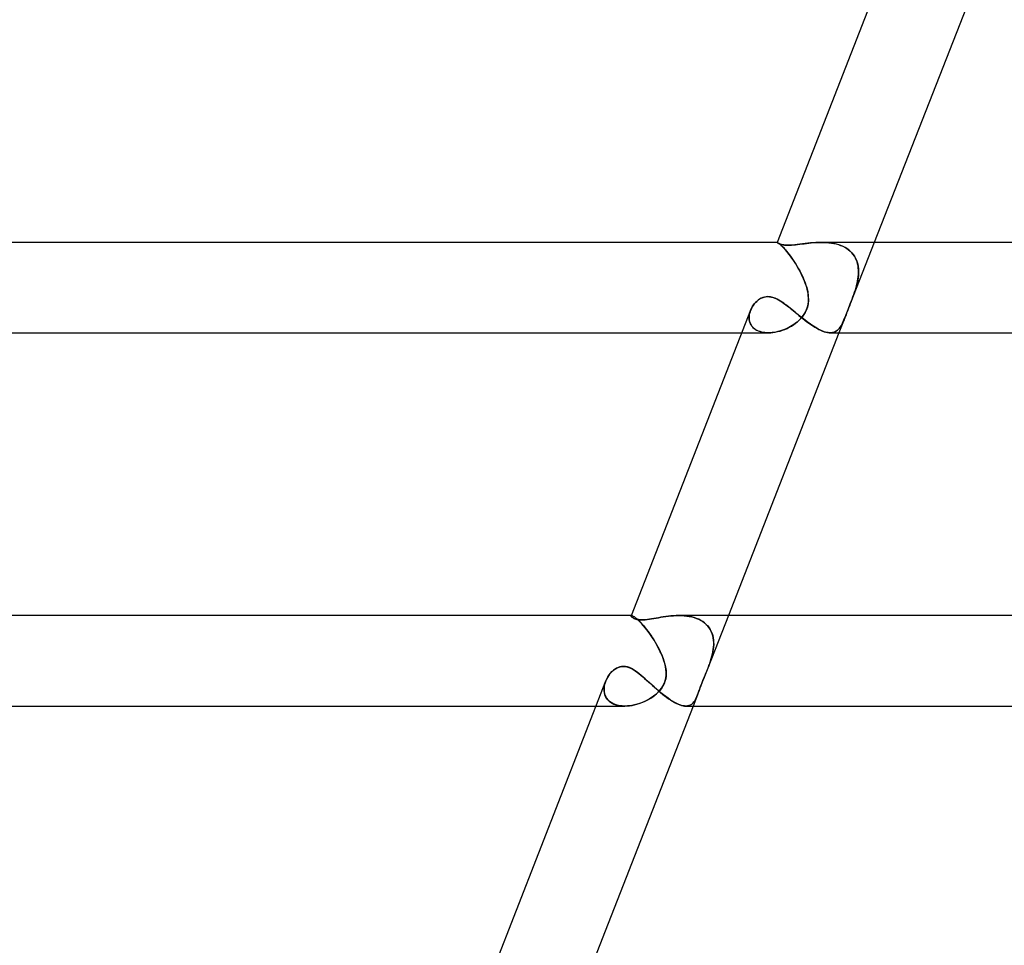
# Model space of a CAD drawing. Header units: millimetres. Extents: x -535 to 535, y -2 to 330.
# Tile 9 of 88: x -353 to -310, y 39 to 80. Entities that reach past the tile are written whole.
import ezdxf

# ---------------------------------------------------------------- set-up
doc = ezdxf.new("R2010")
doc.units = ezdxf.units.MM
doc.layers.add('HIDDEN', color=7, linetype='Continuous')
doc.layers.add('THICK', color=7, linetype='Continuous')

msp = doc.modelspace()

# ---------------------------------------------------------------- linework, layer by layer
at = {"layer": 'HIDDEN'}
for p, q in [((-319.885, 69.999), (-319.886, 69.999)), ((-319.886, 69.999), (-319.886, 69.998)), ((-319.886, 69.998), (-319.886, 69.999)), ((-319.886, 69.999), (-319.886, 69.999)), ((-319.886, 69.999), (-319.885, 69.999)), ((-319.884, 69.993), (-319.886, 69.998)), ((-319.884, 70), (-319.885, 70)), ((-319.885, 70), (-319.885, 69.999)), ((-319.885, 69.999), (-319.885, 70)), ((-319.885, 70), (-319.884, 70)), ((-319.883, 70), (-319.884, 70)), ((-319.884, 70), (-319.884, 70)), ((-319.884, 70), (-319.883, 70)), ((-319.877, 69.986), (-319.884, 69.993)), ((-319.876, 69.998), (-319.883, 70)), ((-319.883, 70), (-319.876, 69.998)), ((-319.865, 69.976), (-319.877, 69.986)), ((-319.863, 69.993), (-319.876, 69.998)), ((-319.876, 69.998), (-319.864, 69.993)), ((-319.849, 69.965), (-319.865, 69.976)), ((-319.864, 69.993), (-319.848, 69.984)), ((-319.847, 69.983), (-319.863, 69.993)), ((-319.828, 69.953), (-319.849, 69.965)), ((-319.848, 69.984), (-319.828, 69.97)), ((-319.826, 69.968), (-319.847, 69.983)), ((-319.828, 69.97), (-319.803, 69.951)), ((-319.802, 69.94), (-319.828, 69.953)), ((-319.801, 69.949), (-319.826, 69.968)), ((-319.803, 69.951), (-319.774, 69.928)), ((-319.772, 69.927), (-319.802, 69.94)), ((-319.771, 69.925), (-319.801, 69.949)), ((-319.774, 69.928), (-319.741, 69.899)), ((-319.736, 69.915), (-319.772, 69.927)), ((-319.737, 69.895), (-319.771, 69.925)), ((-319.741, 69.899), (-319.704, 69.865)), ((-319.7, 69.86), (-319.737, 69.895)), ((-319.695, 69.903), (-319.736, 69.915)), ((-319.704, 69.865), (-319.663, 69.825)), ((-319.659, 69.82), (-319.7, 69.86)), ((-319.648, 69.892), (-319.695, 69.903)), ((-319.663, 69.825), (-319.619, 69.779)), ((-319.614, 69.774), (-319.659, 69.82)), ((-319.595, 69.884), (-319.648, 69.892)), ((-319.619, 69.779), (-319.571, 69.727)), ((-319.566, 69.722), (-319.614, 69.774)), ((-319.536, 69.877), (-319.595, 69.884)), ((-319.571, 69.727), (-319.519, 69.669)), ((-319.515, 69.664), (-319.566, 69.722)), ((-319.473, 69.873), (-319.536, 69.877)), ((-319.519, 69.669), (-319.466, 69.606)), ((-319.462, 69.601), (-319.515, 69.664)), ((-319.404, 69.872), (-319.473, 69.873)), ((-319.466, 69.606), (-319.41, 69.537)), ((-319.407, 69.534), (-319.462, 69.601)), ((-319.31, 69.874), (-319.404, 69.872)), ((-319.211, 69.88), (-319.31, 69.874)), ((-319.107, 69.889), (-319.211, 69.88)), ((-318.998, 69.902), (-319.107, 69.889)), ((-318.885, 69.916), (-318.998, 69.902)), ((-318.77, 69.93), (-318.885, 69.916)), ((-318.653, 69.945), (-318.77, 69.93)), ((-318.534, 69.96), (-318.653, 69.945)), ((-318.413, 69.973), (-318.534, 69.96)), ((-318.291, 69.984), (-318.413, 69.973)), ((-318.169, 69.992), (-318.291, 69.984)), ((-318.047, 69.998), (-318.169, 69.992)), ((-317.924, 70), (-318.047, 69.998)), ((-317.925, 70), (-317.815, 69.998)), ((-317.812, 69.998), (-317.924, 70)), ((-317.815, 69.998), (-317.705, 69.993)), ((-317.7, 69.993), (-317.812, 69.998)), ((-317.705, 69.993), (-317.596, 69.984)), ((-317.589, 69.983), (-317.7, 69.993)), ((-317.596, 69.984), (-317.489, 69.97)), ((-317.479, 69.968), (-317.589, 69.983)), ((-317.489, 69.97), (-317.382, 69.951)), ((-317.372, 69.949), (-317.479, 69.968)), ((-317.382, 69.951), (-317.278, 69.928)), ((-317.267, 69.925), (-317.372, 69.949)), ((-317.278, 69.928), (-317.176, 69.899)), ((-317.165, 69.895), (-317.267, 69.925)), ((-317.176, 69.899), (-317.078, 69.865)), ((-317.067, 69.86), (-317.165, 69.895)), ((-317.078, 69.865), (-316.984, 69.825)), ((-316.973, 69.82), (-317.067, 69.86)), ((-316.984, 69.825), (-316.893, 69.779)), ((-316.884, 69.774), (-316.973, 69.82)), ((-316.893, 69.779), (-316.807, 69.727)), ((-316.799, 69.721), (-316.884, 69.774)), ((-316.807, 69.727), (-316.727, 69.669)), ((-316.72, 69.664), (-316.799, 69.721)), ((-316.727, 69.669), (-316.652, 69.606)), ((-316.648, 69.601), (-316.72, 69.664)), ((-315.591, 70), (-316.653, 67.282)), ((-316.652, 69.606), (-316.585, 69.537)), ((-316.582, 69.534), (-316.648, 69.601)), ((-319.41, 69.537), (-319.352, 69.463)), ((-319.351, 69.462), (-319.407, 69.534)), ((-319.352, 69.463), (-319.293, 69.385)), ((-319.294, 69.385), (-319.351, 69.462)), ((-319.236, 69.305), (-319.294, 69.385)), ((-319.293, 69.385), (-319.233, 69.301)), ((-319.178, 69.221), (-319.236, 69.305)), ((-319.233, 69.301), (-319.173, 69.214)), ((-319.12, 69.135), (-319.178, 69.221)), ((-319.173, 69.214), (-319.113, 69.124)), ((-316.585, 69.537), (-316.524, 69.463)), ((-316.523, 69.462), (-316.582, 69.534)), ((-316.524, 69.463), (-316.47, 69.385)), ((-316.47, 69.385), (-316.523, 69.462)), ((-316.425, 69.305), (-316.47, 69.385)), ((-316.47, 69.385), (-316.423, 69.301)), ((-316.386, 69.221), (-316.425, 69.305)), ((-316.423, 69.301), (-316.383, 69.214)), ((-316.355, 69.135), (-316.386, 69.221)), ((-316.383, 69.214), (-316.351, 69.124)), ((-319.064, 69.046), (-319.12, 69.135)), ((-319.113, 69.124), (-319.054, 69.03)), ((-319.008, 68.955), (-319.064, 69.046)), ((-319.054, 69.03), (-318.996, 68.934)), ((-318.954, 68.862), (-319.008, 68.955)), ((-318.996, 68.934), (-318.939, 68.835)), ((-318.901, 68.767), (-318.954, 68.862)), ((-318.939, 68.835), (-318.884, 68.735)), ((-318.851, 68.672), (-318.901, 68.767)), ((-318.884, 68.735), (-318.831, 68.633)), ((-316.33, 69.046), (-316.355, 69.135)), ((-316.351, 69.124), (-316.326, 69.03)), ((-316.311, 68.955), (-316.33, 69.046)), ((-316.326, 69.03), (-316.308, 68.934)), ((-316.298, 68.862), (-316.311, 68.955)), ((-316.308, 68.934), (-316.296, 68.835)), ((-316.292, 68.767), (-316.298, 68.862)), ((-316.296, 68.835), (-316.291, 68.735)), ((-316.29, 68.672), (-316.292, 68.767)), ((-316.291, 68.735), (-316.291, 68.633)), ((-318.803, 68.576), (-318.851, 68.672)), ((-318.831, 68.633), (-318.78, 68.529)), ((-318.757, 68.479), (-318.803, 68.576)), ((-318.78, 68.529), (-318.733, 68.424)), ((-318.715, 68.383), (-318.757, 68.479)), ((-318.733, 68.424), (-318.688, 68.319)), ((-318.676, 68.287), (-318.715, 68.383)), ((-318.688, 68.319), (-318.648, 68.213)), ((-318.64, 68.191), (-318.676, 68.287)), ((-316.351, 68.191), (-316.331, 68.287)), ((-316.325, 68.319), (-316.346, 68.213)), ((-316.331, 68.287), (-316.315, 68.383)), ((-316.309, 68.424), (-316.325, 68.319)), ((-316.315, 68.383), (-316.302, 68.479)), ((-316.297, 68.529), (-316.309, 68.424)), ((-316.302, 68.479), (-316.294, 68.576)), ((-316.291, 68.633), (-316.297, 68.529)), ((-316.294, 68.576), (-316.29, 68.672)), ((-318.648, 68.213), (-318.611, 68.106)), ((-318.607, 68.095), (-318.64, 68.191)), ((-318.611, 68.106), (-318.579, 68)), ((-318.579, 68), (-318.607, 68.095)), ((-318.555, 67.909), (-318.579, 68)), ((-318.579, 68), (-318.533, 67.811)), ((-318.535, 67.819), (-318.555, 67.909)), ((-316.437, 67.875), (-316.478, 67.751)), ((-316.464, 67.794), (-316.43, 67.897)), ((-316.4, 68), (-316.437, 67.875)), ((-316.43, 67.897), (-316.4, 68)), ((-316.371, 68.106), (-316.4, 68)), ((-316.4, 68), (-316.374, 68.095)), ((-316.374, 68.095), (-316.351, 68.191)), ((-316.346, 68.213), (-316.371, 68.106)), ((-320.788, 67.391), (-320.735, 67.436)), ((-320.735, 67.436), (-320.673, 67.481)), ((-320.673, 67.481), (-320.597, 67.525)), ((-320.597, 67.525), (-320.507, 67.563)), ((-320.507, 67.563), (-320.404, 67.59)), ((-320.404, 67.59), (-320.291, 67.6)), ((-320.291, 67.6), (-320.215, 67.596)), ((-320.215, 67.596), (-320.138, 67.583)), ((-320.138, 67.583), (-320.06, 67.562)), ((-320.06, 67.562), (-319.982, 67.534)), ((-319.982, 67.534), (-319.903, 67.498)), ((-319.903, 67.498), (-319.824, 67.457)), ((-319.824, 67.457), (-319.745, 67.41)), ((-318.519, 67.728), (-318.535, 67.819)), ((-318.533, 67.811), (-318.507, 67.625)), ((-318.508, 67.637), (-318.519, 67.728)), ((-318.501, 67.441), (-318.516, 67.274)), ((-318.502, 67.547), (-318.508, 67.637)), ((-318.507, 67.625), (-318.501, 67.441)), ((-318.505, 67.368), (-318.501, 67.457)), ((-318.501, 67.457), (-318.502, 67.547)), ((-316.613, 67.383), (-316.574, 67.485)), ((-316.566, 67.505), (-316.611, 67.387)), ((-316.574, 67.485), (-316.536, 67.587)), ((-316.521, 67.627), (-316.566, 67.505)), ((-316.536, 67.587), (-316.499, 67.69)), ((-316.478, 67.751), (-316.521, 67.627)), ((-316.499, 67.69), (-316.464, 67.794)), ((-321.056, 67.002), (-321.081, 66.932)), ((-321.079, 66.936), (-321.058, 66.996)), ((-321.058, 66.996), (-321.031, 67.058)), ((-321.031, 67.058), (-321.001, 67.118)), ((-321.001, 67.118), (-320.966, 67.177)), ((-320.966, 67.177), (-320.927, 67.234)), ((-320.927, 67.234), (-320.885, 67.289)), ((-320.885, 67.289), (-320.838, 67.342)), ((-320.838, 67.342), (-320.788, 67.391)), ((-319.745, 67.41), (-319.666, 67.358)), ((-319.666, 67.358), (-319.586, 67.302)), ((-319.586, 67.302), (-319.505, 67.242)), ((-319.505, 67.242), (-319.424, 67.18)), ((-319.424, 67.18), (-319.342, 67.115)), ((-319.342, 67.115), (-319.259, 67.048)), ((-319.259, 67.048), (-319.176, 66.98)), ((-319.176, 66.98), (-319.091, 66.91)), ((-318.592, 67.009), (-318.642, 66.904)), ((-318.621, 66.943), (-318.585, 67.025)), ((-318.549, 67.131), (-318.592, 67.009)), ((-318.585, 67.025), (-318.555, 67.109)), ((-318.555, 67.109), (-318.532, 67.194)), ((-318.516, 67.274), (-318.549, 67.131)), ((-318.532, 67.194), (-318.516, 67.28)), ((-318.516, 67.28), (-318.505, 67.368)), ((-316.761, 67.003), (-316.79, 66.93)), ((-316.779, 66.957), (-316.748, 67.037)), ((-316.729, 67.085), (-316.761, 67.003)), ((-316.748, 67.037), (-316.717, 67.118)), ((-316.693, 67.177), (-316.729, 67.085)), ((-316.717, 67.118), (-316.684, 67.2)), ((-316.653, 67.279), (-316.693, 67.177)), ((-316.684, 67.2), (-316.652, 67.283)), ((-316.611, 67.387), (-316.653, 67.279)), ((-316.652, 67.283), (-316.613, 67.383)), ((-321.121, 66.691), (-321.118, 66.752)), ((-321.12, 66.63), (-321.121, 66.691)), ((-321.113, 66.788), (-321.12, 66.716)), ((-321.12, 66.716), (-321.12, 66.645)), ((-321.12, 66.645), (-321.114, 66.575)), ((-321.113, 66.571), (-321.12, 66.63)), ((-321.118, 66.752), (-321.109, 66.813)), ((-321.114, 66.575), (-321.1, 66.506)), ((-321.1, 66.86), (-321.113, 66.788)), ((-321.102, 66.513), (-321.113, 66.571)), ((-321.109, 66.813), (-321.097, 66.875)), ((-321.081, 66.932), (-321.1, 66.86)), ((-321.097, 66.875), (-321.079, 66.936)), ((-319.091, 66.91), (-319.006, 66.839)), ((-319.006, 66.839), (-318.919, 66.769)), ((-318.986, 66.489), (-318.908, 66.56)), ((-318.88, 66.586), (-318.941, 66.529)), ((-318.919, 66.769), (-318.832, 66.698)), ((-318.908, 66.56), (-318.836, 66.633)), ((-318.819, 66.651), (-318.88, 66.586)), ((-318.836, 66.633), (-318.772, 66.708)), ((-318.832, 66.698), (-318.744, 66.628)), ((-318.758, 66.726), (-318.819, 66.651)), ((-318.772, 66.708), (-318.715, 66.785)), ((-318.698, 66.81), (-318.758, 66.726)), ((-318.744, 66.628), (-318.656, 66.559)), ((-318.715, 66.785), (-318.665, 66.863)), ((-318.642, 66.904), (-318.698, 66.81)), ((-318.665, 66.863), (-318.621, 66.943)), ((-318.656, 66.559), (-318.567, 66.492)), ((-316.839, 66.803), (-317.153, 66)), ((-316.963, 66.501), (-316.931, 66.574)), ((-316.929, 66.58), (-316.953, 66.523)), ((-316.931, 66.574), (-316.9, 66.649)), ((-316.903, 66.644), (-316.929, 66.58)), ((-316.873, 66.716), (-316.903, 66.644)), ((-316.9, 66.649), (-316.87, 66.725)), ((-316.841, 66.799), (-316.873, 66.716)), ((-316.87, 66.725), (-316.839, 66.803)), ((-316.816, 66.862), (-316.841, 66.799)), ((-316.839, 66.803), (-316.809, 66.88)), ((-316.79, 66.93), (-316.816, 66.862)), ((-316.809, 66.88), (-316.779, 66.957)), ((-321.085, 66.457), (-321.102, 66.513)), ((-321.1, 66.506), (-321.079, 66.44)), ((-321.063, 66.402), (-321.085, 66.457)), ((-321.079, 66.44), (-321.05, 66.376)), ((-321.035, 66.35), (-321.063, 66.402)), ((-321.05, 66.376), (-321.013, 66.315)), ((-321.002, 66.301), (-321.035, 66.35)), ((-321.013, 66.315), (-320.968, 66.258)), ((-320.964, 66.254), (-321.002, 66.301)), ((-320.968, 66.258), (-320.916, 66.206)), ((-320.921, 66.211), (-320.964, 66.254)), ((-320.873, 66.171), (-320.921, 66.211)), ((-320.916, 66.206), (-320.856, 66.159)), ((-320.82, 66.135), (-320.873, 66.171)), ((-320.856, 66.159), (-320.79, 66.118)), ((-320.763, 66.103), (-320.82, 66.135)), ((-320.79, 66.118), (-320.716, 66.082)), ((-319.756, 66.079), (-319.652, 66.113)), ((-319.607, 66.129), (-319.69, 66.1)), ((-319.652, 66.113), (-319.549, 66.152)), ((-319.526, 66.162), (-319.607, 66.129)), ((-319.549, 66.152), (-319.447, 66.197)), ((-319.445, 66.197), (-319.526, 66.162)), ((-319.447, 66.197), (-319.348, 66.246)), ((-319.366, 66.236), (-319.445, 66.197)), ((-319.289, 66.278), (-319.366, 66.236)), ((-319.348, 66.246), (-319.252, 66.3)), ((-319.214, 66.323), (-319.289, 66.278)), ((-319.252, 66.3), (-319.159, 66.359)), ((-319.141, 66.371), (-319.214, 66.323)), ((-319.159, 66.359), (-319.07, 66.422)), ((-319.072, 66.421), (-319.141, 66.371)), ((-319.005, 66.473), (-319.072, 66.421)), ((-319.07, 66.422), (-318.986, 66.489)), ((-318.941, 66.529), (-319.005, 66.473)), ((-318.567, 66.492), (-318.479, 66.427)), ((-318.479, 66.427), (-318.39, 66.365)), ((-318.39, 66.365), (-318.302, 66.306)), ((-318.302, 66.306), (-318.214, 66.25)), ((-318.214, 66.25), (-318.128, 66.2)), ((-318.128, 66.2), (-318.044, 66.154)), ((-318.044, 66.154), (-317.962, 66.114)), ((-317.962, 66.114), (-317.882, 66.079)), ((-317.258, 66.081), (-317.213, 66.116)), ((-317.2, 66.128), (-317.234, 66.099)), ((-317.213, 66.116), (-317.171, 66.156)), ((-317.168, 66.16), (-317.2, 66.128)), ((-317.171, 66.156), (-317.132, 66.202)), ((-317.137, 66.195), (-317.168, 66.16)), ((-317.108, 66.234), (-317.137, 66.195)), ((-317.132, 66.202), (-317.095, 66.253)), ((-317.08, 66.275), (-317.108, 66.234)), ((-317.095, 66.253), (-317.06, 66.308)), ((-317.053, 66.319), (-317.08, 66.275)), ((-317.06, 66.308), (-317.027, 66.368)), ((-317.027, 66.366), (-317.053, 66.319)), ((-317.027, 66.368), (-316.994, 66.433)), ((-317.002, 66.416), (-317.027, 66.366)), ((-316.977, 66.468), (-317.002, 66.416)), ((-316.994, 66.433), (-316.963, 66.501)), ((-316.953, 66.523), (-316.977, 66.468)), ((-321.447, 66), (-320.273, 66)), ((-320.701, 66.076), (-320.763, 66.103)), ((-320.716, 66.082), (-320.636, 66.052)), ((-320.636, 66.052), (-320.701, 66.076)), ((-320.636, 66.052), (-320.551, 66.029)), ((-320.567, 66.033), (-320.636, 66.052)), ((-320.495, 66.018), (-320.567, 66.033)), ((-320.551, 66.029), (-320.461, 66.013)), ((-320.421, 66.008), (-320.495, 66.018)), ((-320.461, 66.013), (-320.367, 66.003)), ((-320.345, 66.002), (-320.421, 66.008)), ((-320.367, 66.003), (-320.27, 66)), ((-320.267, 66), (-320.345, 66.002)), ((-320.27, 66), (-320.17, 66.003)), ((-320.186, 66.002), (-320.267, 66)), ((-320.105, 66.009), (-320.186, 66.002)), ((-320.17, 66.003), (-320.068, 66.013)), ((-320.022, 66.02), (-320.105, 66.009)), ((-320.068, 66.013), (-319.965, 66.029)), ((-319.939, 66.034), (-320.022, 66.02)), ((-319.965, 66.029), (-319.861, 66.051)), ((-319.856, 66.052), (-319.939, 66.034)), ((-319.861, 66.051), (-319.756, 66.079)), ((-319.773, 66.074), (-319.856, 66.052)), ((-319.69, 66.1), (-319.773, 66.074)), ((-317.882, 66.079), (-317.804, 66.05)), ((-317.804, 66.05), (-317.73, 66.028)), ((-317.73, 66.028), (-317.66, 66.012)), ((-317.66, 66.012), (-317.593, 66.003)), ((-317.593, 66.003), (-317.529, 66)), ((-317.529, 66), (-317.468, 66.004)), ((-317.479, 66.002), (-317.528, 66)), ((-317.432, 66.009), (-317.479, 66.002)), ((-317.468, 66.004), (-317.41, 66.014)), ((-317.388, 66.019), (-317.432, 66.009)), ((-317.41, 66.014), (-317.356, 66.03)), ((-317.347, 66.034), (-317.388, 66.019)), ((-317.356, 66.03), (-317.305, 66.053)), ((-317.307, 66.052), (-317.347, 66.034)), ((-317.27, 66.074), (-317.307, 66.052)), ((-317.305, 66.053), (-317.258, 66.081)), ((-317.234, 66.099), (-317.27, 66.074)), ((-326.326, 53.497), (-326.328, 53.495)), ((-326.328, 53.495), (-326.326, 53.497)), ((-326.322, 53.499), (-326.326, 53.497)), ((-326.326, 53.497), (-326.322, 53.499)), ((-326.318, 53.5), (-326.322, 53.499)), ((-326.322, 53.499), (-326.318, 53.5)), ((-326.314, 53.5), (-326.318, 53.5)), ((-326.318, 53.5), (-326.314, 53.5)), ((-326.298, 53.498), (-326.314, 53.5)), ((-326.314, 53.5), (-326.298, 53.498)), ((-326.278, 53.491), (-326.298, 53.498)), ((-326.298, 53.498), (-326.278, 53.491)), ((-324.341, 53.498), (-324.459, 53.492)), ((-324.223, 53.5), (-324.341, 53.498)), ((-324.107, 53.498), (-324.223, 53.5)), ((-324.223, 53.5), (-324.107, 53.498)), ((-323.991, 53.491), (-324.107, 53.498)), ((-324.107, 53.498), (-323.992, 53.491)), ((-322.033, 53.5), (-322.941, 51.176)), ((-326.33, 53.493), (-326.331, 53.49)), ((-326.331, 53.49), (-326.33, 53.493)), ((-326.331, 53.479), (-326.331, 53.49)), ((-326.325, 53.466), (-326.331, 53.479)), ((-326.328, 53.495), (-326.33, 53.493)), ((-326.33, 53.493), (-326.328, 53.495)), ((-326.314, 53.45), (-326.325, 53.466)), ((-326.297, 53.432), (-326.314, 53.45)), ((-326.275, 53.414), (-326.297, 53.432)), ((-326.253, 53.479), (-326.278, 53.491)), ((-326.278, 53.491), (-326.253, 53.48)), ((-326.247, 53.395), (-326.275, 53.414)), ((-326.253, 53.48), (-326.223, 53.463)), ((-326.223, 53.463), (-326.253, 53.479)), ((-326.214, 53.377), (-326.247, 53.395)), ((-326.189, 53.44), (-326.223, 53.463)), ((-326.223, 53.463), (-326.189, 53.44)), ((-326.175, 53.36), (-326.214, 53.377)), ((-326.15, 53.411), (-326.189, 53.44)), ((-326.189, 53.44), (-326.151, 53.412)), ((-326.129, 53.344), (-326.175, 53.36)), ((-326.151, 53.412), (-326.109, 53.378)), ((-326.107, 53.376), (-326.15, 53.411)), ((-326.075, 53.33), (-326.129, 53.344)), ((-326.109, 53.378), (-326.062, 53.337)), ((-326.06, 53.335), (-326.107, 53.376)), ((-326.014, 53.32), (-326.075, 53.33)), ((-326.062, 53.337), (-326.011, 53.29)), ((-326.009, 53.288), (-326.06, 53.335)), ((-325.946, 53.313), (-326.014, 53.32)), ((-326.011, 53.29), (-325.957, 53.236)), ((-325.954, 53.234), (-326.009, 53.288)), ((-325.957, 53.236), (-325.899, 53.176)), ((-325.896, 53.173), (-325.954, 53.234)), ((-325.87, 53.311), (-325.946, 53.313)), ((-325.899, 53.176), (-325.84, 53.111)), ((-325.836, 53.107), (-325.896, 53.173)), ((-325.791, 53.313), (-325.87, 53.311)), ((-325.84, 53.111), (-325.778, 53.04)), ((-325.774, 53.035), (-325.836, 53.107)), ((-325.706, 53.319), (-325.791, 53.313)), ((-325.617, 53.328), (-325.706, 53.319)), ((-325.524, 53.341), (-325.617, 53.328)), ((-325.428, 53.356), (-325.524, 53.341)), ((-325.329, 53.372), (-325.428, 53.356)), ((-325.228, 53.389), (-325.329, 53.372)), ((-325.126, 53.407), (-325.228, 53.389)), ((-325.021, 53.424), (-325.126, 53.407)), ((-324.913, 53.441), (-325.021, 53.424)), ((-324.803, 53.457), (-324.913, 53.441)), ((-324.69, 53.471), (-324.803, 53.457)), ((-324.575, 53.483), (-324.69, 53.471)), ((-324.459, 53.492), (-324.575, 53.483)), ((-323.992, 53.491), (-323.878, 53.48)), ((-323.877, 53.479), (-323.991, 53.491)), ((-323.878, 53.48), (-323.766, 53.463)), ((-323.765, 53.463), (-323.877, 53.479)), ((-323.766, 53.463), (-323.657, 53.44)), ((-323.656, 53.44), (-323.765, 53.463)), ((-323.657, 53.44), (-323.552, 53.412)), ((-323.549, 53.411), (-323.656, 53.44)), ((-323.552, 53.412), (-323.45, 53.378)), ((-323.446, 53.376), (-323.549, 53.411)), ((-323.45, 53.378), (-323.352, 53.337)), ((-323.348, 53.335), (-323.446, 53.376)), ((-323.352, 53.337), (-323.259, 53.29)), ((-323.255, 53.288), (-323.348, 53.335)), ((-323.259, 53.29), (-323.171, 53.236)), ((-323.168, 53.234), (-323.255, 53.288)), ((-323.171, 53.236), (-323.09, 53.176)), ((-323.086, 53.173), (-323.168, 53.234)), ((-323.09, 53.176), (-323.016, 53.111)), ((-323.012, 53.107), (-323.086, 53.173)), ((-323.016, 53.111), (-322.949, 53.04)), ((-322.945, 53.035), (-323.012, 53.107)), ((-325.778, 53.04), (-325.714, 52.963)), ((-325.71, 52.958), (-325.774, 53.035)), ((-325.714, 52.963), (-325.649, 52.882)), ((-325.645, 52.876), (-325.71, 52.958)), ((-325.649, 52.882), (-325.584, 52.796)), ((-325.579, 52.79), (-325.645, 52.876)), ((-325.584, 52.796), (-325.519, 52.708)), ((-325.514, 52.7), (-325.579, 52.79)), ((-325.519, 52.708), (-325.455, 52.615)), ((-325.449, 52.607), (-325.514, 52.7)), ((-322.949, 53.04), (-322.89, 52.963)), ((-322.886, 52.958), (-322.945, 53.035)), ((-322.89, 52.963), (-322.838, 52.882)), ((-322.835, 52.876), (-322.886, 52.958)), ((-322.838, 52.882), (-322.794, 52.796)), ((-322.791, 52.79), (-322.835, 52.876)), ((-322.794, 52.796), (-322.758, 52.708)), ((-322.756, 52.7), (-322.791, 52.79)), ((-322.758, 52.708), (-322.73, 52.615)), ((-322.728, 52.607), (-322.756, 52.7)), ((-325.455, 52.615), (-325.391, 52.52)), ((-325.385, 52.511), (-325.449, 52.607)), ((-325.391, 52.52), (-325.328, 52.422)), ((-325.323, 52.413), (-325.385, 52.511)), ((-325.328, 52.422), (-325.268, 52.323)), ((-325.262, 52.313), (-325.323, 52.413)), ((-325.268, 52.323), (-325.209, 52.222)), ((-325.203, 52.212), (-325.262, 52.313)), ((-325.209, 52.222), (-325.152, 52.12)), ((-325.147, 52.11), (-325.203, 52.212)), ((-322.73, 52.615), (-322.709, 52.52)), ((-322.707, 52.511), (-322.728, 52.607)), ((-322.709, 52.52), (-322.695, 52.422)), ((-322.694, 52.413), (-322.707, 52.511)), ((-322.695, 52.422), (-322.688, 52.323)), ((-322.687, 52.313), (-322.694, 52.413)), ((-322.693, 52.11), (-322.687, 52.212)), ((-322.687, 52.222), (-322.692, 52.12)), ((-322.688, 52.323), (-322.687, 52.222)), ((-322.687, 52.212), (-322.687, 52.313)), ((-325.152, 52.12), (-325.098, 52.017)), ((-325.094, 52.007), (-325.147, 52.11)), ((-325.098, 52.017), (-325.048, 51.913)), ((-325.044, 51.905), (-325.094, 52.007)), ((-325.048, 51.913), (-325, 51.809)), ((-324.997, 51.803), (-325.044, 51.905)), ((-325, 51.809), (-324.957, 51.705)), ((-324.955, 51.701), (-324.997, 51.803)), ((-322.765, 51.701), (-322.741, 51.803)), ((-322.74, 51.809), (-322.764, 51.705)), ((-322.741, 51.803), (-322.72, 51.905)), ((-322.719, 51.913), (-322.74, 51.809)), ((-322.72, 51.905), (-322.704, 52.007)), ((-322.703, 52.017), (-322.719, 51.913)), ((-322.704, 52.007), (-322.693, 52.11)), ((-322.692, 52.12), (-322.703, 52.017)), ((-324.957, 51.705), (-324.917, 51.602)), ((-324.917, 51.6), (-324.955, 51.701)), ((-324.917, 51.602), (-324.882, 51.5)), ((-324.883, 51.5), (-324.917, 51.6)), ((-324.846, 51.375), (-324.883, 51.5)), ((-324.882, 51.5), (-324.841, 51.357)), ((-324.817, 51.249), (-324.846, 51.375)), ((-324.841, 51.357), (-324.811, 51.217)), ((-322.88, 51.337), (-322.899, 51.284)), ((-322.897, 51.291), (-322.878, 51.343)), ((-322.861, 51.391), (-322.88, 51.337)), ((-322.878, 51.343), (-322.859, 51.396)), ((-322.842, 51.445), (-322.861, 51.391)), ((-322.859, 51.396), (-322.841, 51.448)), ((-322.824, 51.5), (-322.842, 51.445)), ((-322.841, 51.448), (-322.824, 51.5)), ((-322.793, 51.602), (-322.824, 51.5)), ((-322.824, 51.5), (-322.793, 51.6)), ((-322.764, 51.705), (-322.793, 51.602)), ((-322.793, 51.6), (-322.765, 51.701)), ((-327.308, 50.874), (-327.246, 50.951)), ((-327.246, 50.951), (-327.18, 51.022)), ((-327.18, 51.022), (-327.107, 51.086)), ((-327.107, 51.086), (-327.029, 51.142)), ((-327.029, 51.142), (-326.946, 51.189)), ((-326.946, 51.189), (-326.858, 51.224)), ((-326.858, 51.224), (-326.767, 51.247)), ((-326.767, 51.247), (-326.673, 51.254)), ((-326.673, 51.254), (-326.595, 51.249)), ((-326.595, 51.249), (-326.518, 51.234)), ((-326.518, 51.234), (-326.441, 51.211)), ((-326.441, 51.211), (-326.364, 51.179)), ((-326.364, 51.179), (-326.287, 51.14)), ((-326.287, 51.14), (-326.211, 51.095)), ((-326.211, 51.095), (-326.135, 51.044)), ((-326.135, 51.044), (-326.059, 50.989)), ((-326.059, 50.989), (-325.981, 50.928)), ((-325.981, 50.928), (-325.902, 50.863)), ((-324.796, 51.122), (-324.817, 51.249)), ((-324.811, 51.217), (-324.792, 51.08)), ((-324.786, 50.995), (-324.796, 51.122)), ((-324.792, 51.08), (-324.785, 50.949)), ((-324.785, 50.949), (-324.79, 50.825)), ((-324.787, 50.869), (-324.786, 50.995)), ((-323.056, 50.889), (-323.111, 50.757)), ((-323.108, 50.764), (-323.051, 50.903)), ((-322.999, 51.03), (-323.056, 50.889)), ((-323.051, 50.903), (-322.993, 51.044)), ((-322.94, 51.178), (-322.999, 51.03)), ((-322.993, 51.044), (-322.937, 51.185)), ((-322.919, 51.231), (-322.94, 51.178)), ((-322.937, 51.185), (-322.917, 51.238)), ((-322.899, 51.284), (-322.919, 51.231)), ((-322.917, 51.238), (-322.897, 51.291)), ((-327.506, 50.452), (-327.522, 50.371)), ((-327.51, 50.435), (-327.486, 50.524)), ((-327.484, 50.532), (-327.506, 50.452)), ((-327.486, 50.524), (-327.455, 50.611)), ((-327.455, 50.612), (-327.484, 50.532)), ((-327.455, 50.611), (-327.413, 50.703)), ((-327.413, 50.703), (-327.364, 50.791)), ((-327.364, 50.791), (-327.308, 50.874)), ((-325.902, 50.863), (-325.821, 50.795)), ((-325.821, 50.795), (-325.739, 50.722)), ((-325.739, 50.722), (-325.655, 50.647)), ((-325.655, 50.647), (-325.569, 50.571)), ((-325.569, 50.571), (-325.483, 50.493)), ((-325.483, 50.493), (-325.395, 50.414)), ((-324.88, 50.485), (-324.933, 50.381)), ((-324.927, 50.39), (-324.871, 50.504)), ((-324.838, 50.593), (-324.88, 50.485)), ((-324.871, 50.504), (-324.829, 50.623)), ((-324.808, 50.707), (-324.838, 50.593)), ((-324.829, 50.623), (-324.801, 50.745)), ((-324.79, 50.825), (-324.808, 50.707)), ((-324.801, 50.745), (-324.787, 50.869)), ((-323.263, 50.37), (-323.216, 50.494)), ((-323.21, 50.509), (-323.254, 50.395)), ((-323.216, 50.494), (-323.163, 50.628)), ((-323.162, 50.63), (-323.21, 50.509)), ((-323.163, 50.628), (-323.108, 50.764)), ((-323.111, 50.757), (-323.162, 50.63)), ((-327.532, 50.256), (-327.526, 50.346)), ((-327.531, 50.29), (-327.532, 50.21)), ((-327.53, 50.168), (-327.532, 50.256)), ((-327.532, 50.21), (-327.525, 50.131)), ((-327.522, 50.371), (-327.531, 50.29)), ((-327.517, 50.082), (-327.53, 50.168)), ((-327.526, 50.346), (-327.51, 50.435)), ((-327.525, 50.131), (-327.511, 50.054)), ((-327.494, 49.999), (-327.517, 50.082)), ((-327.511, 50.054), (-327.488, 49.98)), ((-325.395, 50.414), (-325.307, 50.335)), ((-325.243, 50.018), (-325.339, 49.942)), ((-325.307, 50.335), (-325.218, 50.257)), ((-325.292, 49.978), (-325.211, 50.046)), ((-325.154, 50.1), (-325.243, 50.018)), ((-325.218, 50.257), (-325.128, 50.179)), ((-325.211, 50.046), (-325.137, 50.117)), ((-325.071, 50.189), (-325.154, 50.1)), ((-325.137, 50.117), (-325.063, 50.198)), ((-325.128, 50.179), (-325.037, 50.103)), ((-324.997, 50.283), (-325.071, 50.189)), ((-325.063, 50.198), (-324.992, 50.289)), ((-325.037, 50.103), (-324.946, 50.029)), ((-324.933, 50.381), (-324.997, 50.283)), ((-324.992, 50.289), (-324.927, 50.39)), ((-324.946, 50.029), (-324.855, 49.958)), ((-323.367, 50.087), (-323.401, 49.998)), ((-323.399, 50.001), (-323.37, 50.078)), ((-323.37, 50.078), (-323.339, 50.162)), ((-323.332, 50.183), (-323.367, 50.087)), ((-323.339, 50.162), (-323.304, 50.259)), ((-323.294, 50.286), (-323.332, 50.183)), ((-323.304, 50.259), (-323.263, 50.37)), ((-323.254, 50.395), (-323.294, 50.286)), ((-327.461, 49.919), (-327.494, 49.999)), ((-327.488, 49.98), (-327.456, 49.91)), ((-327.417, 49.844), (-327.461, 49.919)), ((-327.456, 49.91), (-327.416, 49.843)), ((-327.363, 49.774), (-327.417, 49.844)), ((-327.416, 49.843), (-327.367, 49.78)), ((-327.367, 49.78), (-327.31, 49.722)), ((-327.298, 49.712), (-327.363, 49.774)), ((-327.31, 49.722), (-327.244, 49.67)), ((-327.222, 49.656), (-327.298, 49.712)), ((-327.244, 49.67), (-327.172, 49.625)), ((-327.138, 49.608), (-327.222, 49.656)), ((-327.172, 49.625), (-327.092, 49.587)), ((-327.046, 49.569), (-327.138, 49.608)), ((-327.092, 49.587), (-327.005, 49.555)), ((-326.002, 49.603), (-326.124, 49.568)), ((-326.079, 49.58), (-325.972, 49.613)), ((-325.882, 49.646), (-326.002, 49.603)), ((-325.972, 49.613), (-325.866, 49.652)), ((-325.765, 49.694), (-325.882, 49.646)), ((-325.866, 49.652), (-325.762, 49.696)), ((-325.652, 49.748), (-325.765, 49.694)), ((-325.762, 49.696), (-325.66, 49.744)), ((-325.66, 49.744), (-325.562, 49.797)), ((-325.543, 49.808), (-325.652, 49.748)), ((-325.562, 49.797), (-325.467, 49.853)), ((-325.439, 49.872), (-325.543, 49.808)), ((-325.467, 49.853), (-325.377, 49.914)), ((-325.339, 49.942), (-325.439, 49.872)), ((-325.377, 49.914), (-325.292, 49.978)), ((-324.855, 49.958), (-324.765, 49.89)), ((-324.765, 49.89), (-324.676, 49.826)), ((-324.676, 49.826), (-324.587, 49.766)), ((-324.587, 49.766), (-324.499, 49.711)), ((-324.499, 49.711), (-324.415, 49.662)), ((-324.415, 49.662), (-324.333, 49.619)), ((-324.333, 49.619), (-324.253, 49.582)), ((-324.253, 49.582), (-324.177, 49.552)), ((-323.686, 49.564), (-323.64, 49.598)), ((-323.62, 49.616), (-323.668, 49.576)), ((-323.64, 49.598), (-323.598, 49.639)), ((-323.576, 49.664), (-323.62, 49.616)), ((-323.598, 49.639), (-323.56, 49.686)), ((-323.399, 50.003), (-323.595, 49.5)), ((-323.536, 49.719), (-323.576, 49.664)), ((-323.56, 49.686), (-323.524, 49.739)), ((-323.5, 49.78), (-323.536, 49.719)), ((-323.524, 49.739), (-323.49, 49.797)), ((-323.466, 49.846), (-323.5, 49.78)), ((-323.49, 49.797), (-323.459, 49.86)), ((-323.433, 49.918), (-323.466, 49.846)), ((-323.459, 49.86), (-323.429, 49.928)), ((-323.401, 49.998), (-323.433, 49.918)), ((-323.429, 49.928), (-323.399, 50.001)), ((-327.889, 49.5), (-326.618, 49.5)), ((-326.947, 49.538), (-327.046, 49.569)), ((-327.005, 49.555), (-326.912, 49.53)), ((-326.84, 49.517), (-326.947, 49.538)), ((-326.912, 49.53), (-326.816, 49.513)), ((-326.728, 49.504), (-326.84, 49.517)), ((-326.816, 49.513), (-326.715, 49.503)), ((-326.613, 49.5), (-326.728, 49.504)), ((-326.715, 49.503), (-326.611, 49.5)), ((-326.493, 49.505), (-326.613, 49.5)), ((-326.611, 49.5), (-326.507, 49.504)), ((-326.507, 49.504), (-326.401, 49.514)), ((-326.371, 49.518), (-326.493, 49.505)), ((-326.401, 49.514), (-326.294, 49.53)), ((-326.248, 49.539), (-326.371, 49.518)), ((-326.294, 49.53), (-326.187, 49.552)), ((-326.124, 49.568), (-326.248, 49.539)), ((-326.187, 49.552), (-326.079, 49.58)), ((-324.177, 49.552), (-324.104, 49.529)), ((-324.104, 49.529), (-324.036, 49.512)), ((-324.036, 49.512), (-323.971, 49.503)), ((-323.971, 49.503), (-323.911, 49.5)), ((-323.844, 49.505), (-323.913, 49.5)), ((-323.911, 49.5), (-323.848, 49.505)), ((-323.848, 49.505), (-323.789, 49.517)), ((-323.78, 49.52), (-323.844, 49.505)), ((-323.789, 49.517), (-323.736, 49.537)), ((-323.721, 49.544), (-323.78, 49.52)), ((-323.736, 49.537), (-323.686, 49.564)), ((-323.668, 49.576), (-323.721, 49.544))]:
    msp.add_line(p, q, dxfattribs=at)
at = {"layer": 'THICK'}
for p, q in [((-314.653, 83.401), (-319.886, 69.999)), ((-310.711, 82.5), (-315.591, 70)), ((-319.883, 70), (-450.998, 70)), ((-319.886, 69.998), (-319.884, 69.993)), ((-319.884, 69.993), (-319.876, 69.985)), ((-319.876, 69.985), (-319.862, 69.973)), ((-319.862, 69.973), (-319.841, 69.96)), ((-319.841, 69.96), (-319.814, 69.946)), ((-319.814, 69.946), (-319.781, 69.931)), ((-319.781, 69.931), (-319.739, 69.916)), ((-319.739, 69.916), (-319.69, 69.902)), ((-319.69, 69.902), (-319.632, 69.89)), ((-319.632, 69.89), (-319.566, 69.88)), ((-319.566, 69.88), (-319.49, 69.874)), ((-319.49, 69.874), (-319.404, 69.872)), ((-319.404, 69.872), (-319.33, 69.873)), ((-319.33, 69.873), (-319.25, 69.877)), ((-319.25, 69.877), (-319.165, 69.884)), ((-319.165, 69.884), (-319.076, 69.893)), ((-319.076, 69.893), (-318.983, 69.903)), ((-318.983, 69.903), (-318.888, 69.915)), ((-318.888, 69.915), (-318.79, 69.928)), ((-318.79, 69.928), (-318.69, 69.941)), ((-318.69, 69.941), (-318.587, 69.953)), ((-318.587, 69.953), (-318.482, 69.966)), ((-318.482, 69.966), (-318.374, 69.977)), ((-318.374, 69.977), (-318.264, 69.986)), ((-318.264, 69.986), (-318.152, 69.993)), ((-318.152, 69.993), (-318.039, 69.998)), ((-318.039, 69.998), (-317.925, 70)), ((-1.385, 70), (-317.924, 70)), ((-320.726, 67.443), (-320.787, 67.391)), ((-320.661, 67.488), (-320.726, 67.443)), ((-320.593, 67.527), (-320.661, 67.488)), ((-320.521, 67.558), (-320.593, 67.527)), ((-320.446, 67.581), (-320.521, 67.558)), ((-320.369, 67.595), (-320.446, 67.581)), ((-320.291, 67.6), (-320.369, 67.595)), ((-320.18, 67.591), (-320.291, 67.6)), ((-320.073, 67.566), (-320.18, 67.591)), ((-319.974, 67.531), (-320.073, 67.566)), ((-319.884, 67.489), (-319.974, 67.531)), ((-319.805, 67.446), (-319.884, 67.489)), ((-319.735, 67.403), (-319.805, 67.446)), ((-321.058, 66.996), (-326.331, 53.491)), ((-321.024, 67.074), (-321.056, 67.002)), ((-320.987, 67.143), (-321.024, 67.074)), ((-320.944, 67.21), (-320.987, 67.143)), ((-320.897, 67.275), (-320.944, 67.21)), ((-320.844, 67.335), (-320.897, 67.275)), ((-320.787, 67.391), (-320.844, 67.335)), ((-319.665, 67.357), (-319.735, 67.403)), ((-319.595, 67.308), (-319.665, 67.357)), ((-319.524, 67.257), (-319.595, 67.308)), ((-319.454, 67.203), (-319.524, 67.257)), ((-319.383, 67.148), (-319.454, 67.203)), ((-319.312, 67.091), (-319.383, 67.148)), ((-319.24, 67.033), (-319.312, 67.091)), ((-319.168, 66.973), (-319.24, 67.033)), ((-319.095, 66.913), (-319.168, 66.973)), ((-319.022, 66.853), (-319.095, 66.913)), ((-318.949, 66.793), (-319.022, 66.853)), ((-318.875, 66.732), (-318.949, 66.793)), ((-318.8, 66.672), (-318.875, 66.732)), ((-318.725, 66.613), (-318.8, 66.672)), ((-318.651, 66.555), (-318.725, 66.613)), ((-318.576, 66.498), (-318.651, 66.555)), ((-318.501, 66.443), (-318.576, 66.498)), ((-318.427, 66.391), (-318.501, 66.443)), ((-318.353, 66.34), (-318.427, 66.391)), ((-318.28, 66.292), (-318.353, 66.34)), ((-318.207, 66.246), (-318.28, 66.292)), ((-318.136, 66.204), (-318.207, 66.246)), ((-318.066, 66.166), (-318.136, 66.204)), ((-317.998, 66.131), (-318.066, 66.166)), ((-317.932, 66.1), (-317.998, 66.131)), ((-450.996, 66), (-321.447, 66)), ((-317.153, 66), (-322.033, 53.5)), ((-317.867, 66.073), (-317.932, 66.1)), ((-317.804, 66.05), (-317.867, 66.073)), ((-317.744, 66.032), (-317.804, 66.05)), ((-317.686, 66.018), (-317.744, 66.032)), ((-317.631, 66.008), (-317.686, 66.018)), ((-317.578, 66.002), (-317.631, 66.008)), ((-317.528, 66), (-317.578, 66.002)), ((-317.533, 66), (-2, 66)), ((-326.327, 53.5), (-459.998, 53.5)), ((-324.456, 53.492), (-324.339, 53.498)), ((-324.339, 53.498), (-324.223, 53.5)), ((-1.479, 53.5), (-324.221, 53.5)), ((-326.331, 53.49), (-326.331, 53.479)), ((-326.331, 53.479), (-326.325, 53.466)), ((-326.325, 53.466), (-326.314, 53.45)), ((-326.314, 53.45), (-326.297, 53.433)), ((-326.297, 53.433), (-326.276, 53.415)), ((-326.276, 53.415), (-326.249, 53.396)), ((-326.249, 53.396), (-326.216, 53.378)), ((-326.216, 53.378), (-326.176, 53.36)), ((-326.176, 53.36), (-326.13, 53.344)), ((-326.13, 53.344), (-326.076, 53.33)), ((-326.076, 53.33), (-326.015, 53.32)), ((-326.015, 53.32), (-325.946, 53.313)), ((-325.946, 53.313), (-325.87, 53.311)), ((-325.87, 53.311), (-325.791, 53.313)), ((-325.791, 53.313), (-325.707, 53.319)), ((-325.707, 53.319), (-325.618, 53.328)), ((-325.618, 53.328), (-325.526, 53.341)), ((-325.526, 53.341), (-325.43, 53.355)), ((-325.43, 53.355), (-325.332, 53.372)), ((-325.332, 53.372), (-325.232, 53.389)), ((-325.232, 53.389), (-325.129, 53.406)), ((-325.129, 53.406), (-325.023, 53.424)), ((-325.023, 53.424), (-324.913, 53.441)), ((-324.913, 53.441), (-324.802, 53.457)), ((-324.802, 53.457), (-324.688, 53.471)), ((-324.688, 53.471), (-324.572, 53.483)), ((-324.572, 53.483), (-324.456, 53.492)), ((-327.282, 50.908), (-327.333, 50.839)), ((-327.228, 50.972), (-327.282, 50.908)), ((-327.171, 51.031), (-327.228, 50.972)), ((-327.11, 51.084), (-327.171, 51.031)), ((-327.045, 51.132), (-327.11, 51.084)), ((-326.976, 51.174), (-327.045, 51.132)), ((-326.904, 51.208), (-326.976, 51.174)), ((-326.829, 51.233), (-326.904, 51.208)), ((-326.752, 51.249), (-326.829, 51.233)), ((-326.673, 51.254), (-326.752, 51.249)), ((-326.585, 51.248), (-326.673, 51.254)), ((-326.498, 51.229), (-326.585, 51.248)), ((-326.411, 51.2), (-326.498, 51.229)), ((-326.324, 51.16), (-326.411, 51.2)), ((-326.238, 51.112), (-326.324, 51.16)), ((-326.152, 51.056), (-326.238, 51.112)), ((-326.067, 50.995), (-326.152, 51.056)), ((-325.981, 50.928), (-326.067, 50.995)), ((-325.894, 50.856), (-325.981, 50.928)), ((-327.461, 50.597), (-332.778, 36.977)), ((-327.419, 50.69), (-327.455, 50.612)), ((-327.379, 50.766), (-327.419, 50.69)), ((-327.333, 50.839), (-327.379, 50.766)), ((-325.804, 50.779), (-325.894, 50.856)), ((-325.712, 50.699), (-325.804, 50.779)), ((-325.618, 50.614), (-325.712, 50.699)), ((-325.522, 50.528), (-325.618, 50.614)), ((-325.423, 50.439), (-325.522, 50.528)), ((-325.322, 50.349), (-325.423, 50.439)), ((-325.221, 50.26), (-325.322, 50.349)), ((-325.118, 50.171), (-325.221, 50.26)), ((-325.015, 50.085), (-325.118, 50.171)), ((-324.911, 50.001), (-325.015, 50.085)), ((-324.807, 49.921), (-324.911, 50.001)), ((-324.704, 49.846), (-324.807, 49.921)), ((-324.603, 49.776), (-324.704, 49.846)), ((-324.503, 49.713), (-324.603, 49.776)), ((-324.406, 49.657), (-324.503, 49.713)), ((-324.313, 49.609), (-324.406, 49.657)), ((-324.224, 49.57), (-324.313, 49.609)), ((-459.996, 49.5), (-327.889, 49.5)), ((-323.595, 49.5), (-328.475, 37)), ((-324.139, 49.539), (-324.224, 49.57)), ((-324.058, 49.517), (-324.139, 49.539)), ((-323.983, 49.504), (-324.058, 49.517)), ((-323.913, 49.5), (-323.983, 49.504)), ((-323.915, 49.5), (-2, 49.5))]:
    msp.add_line(p, q, dxfattribs=at)

doc.saveas('drawing.dxf')
